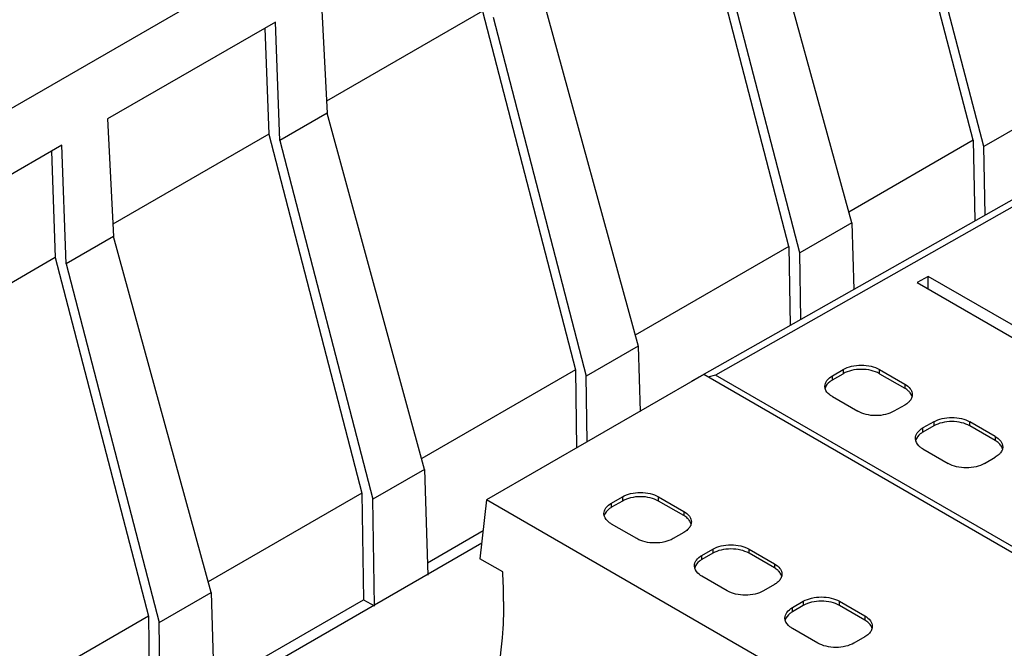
# Model space of a CAD drawing. Header units: inches. Extents: x 0 to 22, y 0 to 17.
# Tile 7 of 32: x 3.071 to 3.828, y 13.33 to 13.814. Entities that reach past the tile are written whole.
import ezdxf

# ---------------------------------------------------------------- set-up
doc = ezdxf.new("R2010")
doc.units = ezdxf.units.IN
doc.header["$LTSCALE"] = 1.21
doc.header["$MEASUREMENT"] = 0
doc.layers.get('0').update_dxf_attribs({"linetype": 'CONTINUOUS'})

msp = doc.modelspace()

# ---------------------------------------------------------------- linework, layer by layer
at = {"color": 7, "linetype": 'CONTINUOUS'}
for p, q in [((3.80093, 14.17096), (2.92926, 13.66767)), ((3.8044, 13.72139), (3.7324, 13.99718)), ((3.8126, 13.71648), (3.7406, 13.99227)), ((3.71097, 13.6578), (3.63588, 13.9318)), ((3.6627, 13.63957), (3.59111, 13.9156)), ((3.67105, 13.63475), (3.59947, 13.91078)), ((3.30269, 13.83254), (3.30738, 13.74213)), ((3.47163, 13.83696), (3.54673, 13.56297)), ((3.42686, 13.82076), (3.30689, 13.75149)), ((3.42686, 13.82076), (3.49845, 13.54473)), ((3.43522, 13.81594), (3.5068, 13.53991)), ((3.26762, 13.81229), (3.13844, 13.73771)), ((3.25961, 13.80767), (3.26262, 13.72593)), ((3.27097, 13.72111), (3.26762, 13.81229)), ((3.88606, 13.75889), (3.81258, 13.71646)), ((3.30738, 13.74213), (3.27097, 13.72111)), ((3.38248, 13.46813), (3.30738, 13.74213)), ((3.13844, 13.73771), (3.14313, 13.64729)), ((3.26262, 13.72593), (3.14264, 13.65666)), ((3.26262, 13.72593), (3.3342, 13.4499)), ((3.10337, 13.71746), (2.99781, 13.65651)), ((3.10672, 13.62627), (3.10337, 13.71746)), ((3.27097, 13.72111), (3.34255, 13.44508)), ((3.8044, 13.72139), (3.70869, 13.66613)), ((3.8044, 13.72139), (3.80574, 13.65951)), ((3.81374, 13.66405), (3.8126, 13.71648)), ((3.09537, 13.71284), (3.09837, 13.63109)), ((3.89545, 13.70472), (3.6062, 13.5406)), ((3.58833, 13.53615), (3.87791, 13.7004)), ((3.71097, 13.6578), (3.67105, 13.63475)), ((3.71097, 13.6578), (3.71251, 13.60661)), ((3.14313, 13.64729), (3.10672, 13.62627)), ((3.21823, 13.37329), (3.14313, 13.64729)), ((3.6627, 13.63957), (3.54444, 13.57129)), ((3.6627, 13.63957), (3.6636, 13.57886)), ((3.67181, 13.58352), (3.67105, 13.63475)), ((3.09837, 13.63109), (3.00156, 13.5752)), ((3.09837, 13.63109), (3.16995, 13.35506)), ((3.10672, 13.62627), (3.1783, 13.35024)), ((3.76967, 13.6166), (3.76131, 13.61178)), ((3.76131, 13.61178), (4.02065, 13.46204)), ((3.76967, 13.60696), (3.76967, 13.6166)), ((4.029, 13.46687), (3.76967, 13.6166)), ((3.54673, 13.56297), (3.5068, 13.53991)), ((3.54673, 13.56297), (3.54823, 13.51273)), ((3.49845, 13.54473), (3.38019, 13.47646)), ((3.49845, 13.54473), (3.49934, 13.48451)), ((3.69611, 13.54013), (3.70446, 13.54495)), ((3.69611, 13.53692), (3.70446, 13.54174)), ((3.70446, 13.54495), (3.70446, 13.54174)), ((3.7323, 13.54174), (3.7323, 13.54495)), ((3.7323, 13.54495), (3.75178, 13.5337)), ((3.7323, 13.54174), (3.75178, 13.53049)), ((3.59718, 13.54099), (3.43014, 13.44455)), ((3.50755, 13.48925), (3.5068, 13.53991)), ((3.58867, 13.53629), (3.58833, 13.53614)), ((3.91381, 13.35817), (3.59718, 13.54099)), ((3.6062, 13.5406), (3.60035, 13.53916)), ((3.91798, 13.36059), (3.6062, 13.5406)), ((3.69611, 13.53692), (3.69611, 13.54013)), ((3.69058, 13.53032), (3.69034, 13.53209)), ((3.75178, 13.5337), (3.75178, 13.53049)), ((3.69611, 13.52406), (3.71559, 13.51281)), ((3.75178, 13.51763), (3.74343, 13.51281)), ((3.77405, 13.50477), (3.7657, 13.49995)), ((3.77405, 13.50477), (3.77405, 13.50155)), ((3.80189, 13.50155), (3.80189, 13.50477)), ((3.82138, 13.49352), (3.80189, 13.50477)), ((3.77405, 13.50155), (3.7657, 13.49673)), ((3.7657, 13.49673), (3.7657, 13.49995)), ((3.82138, 13.4903), (3.80189, 13.50155)), ((3.76018, 13.49014), (3.75994, 13.49191)), ((3.82138, 13.49352), (3.82138, 13.4903)), ((3.7657, 13.48387), (3.78519, 13.47262)), ((3.81303, 13.47262), (3.82138, 13.47744)), ((3.38248, 13.46813), (3.34255, 13.44508)), ((3.38248, 13.46813), (3.38492, 13.38677)), ((3.3342, 13.4499), (3.21594, 13.38162)), ((3.3342, 13.4499), (3.33542, 13.36784)), ((3.34377, 13.36301), (3.34255, 13.44508)), ((3.43014, 13.44455), (3.42502, 13.39929)), ((3.76142, 13.25327), (3.43014, 13.44455)), ((3.52619, 13.44214), (3.53454, 13.44696)), ((3.53454, 13.44375), (3.52619, 13.43893)), ((3.53454, 13.44696), (3.53454, 13.44375)), ((3.56238, 13.44375), (3.56238, 13.44696)), ((3.56238, 13.44696), (3.58186, 13.43571)), ((3.58186, 13.4325), (3.56238, 13.44375)), ((3.52619, 13.43893), (3.52619, 13.44214)), ((3.58186, 13.43571), (3.58186, 13.4325)), ((3.52066, 13.43233), (3.52042, 13.4341)), ((3.38463, 13.39625), (3.42747, 13.42099)), ((3.54567, 13.41481), (3.52619, 13.42607)), ((3.58186, 13.41964), (3.57351, 13.41481)), ((3.42638, 13.41136), (3.25162, 13.31045)), ((3.59578, 13.40196), (3.60414, 13.40678)), ((3.60414, 13.40678), (3.60414, 13.40356)), ((3.63197, 13.40356), (3.63197, 13.40678)), ((3.63197, 13.40678), (3.65146, 13.39553)), ((3.44254, 13.38918), (3.42502, 13.39929)), ((3.60414, 13.40356), (3.59578, 13.39874)), ((3.59578, 13.39874), (3.59578, 13.40196)), ((3.65146, 13.39231), (3.63197, 13.40356)), ((3.59026, 13.39215), (3.59002, 13.39392)), ((3.65146, 13.39553), (3.65146, 13.39231)), ((3.61527, 13.37463), (3.59578, 13.38588)), ((3.65146, 13.37945), (3.64311, 13.37463)), ((3.1783, 13.35024), (3.21823, 13.37329)), ((3.21823, 13.37329), (3.22173, 13.25627)), ((3.22038, 13.30141), (3.33542, 13.36784)), ((3.33542, 13.36784), (3.34377, 13.36301)), ((3.66538, 13.36177), (3.67373, 13.36659)), ((3.67373, 13.36338), (3.66538, 13.35856)), ((3.66538, 13.35856), (3.66538, 13.36177)), ((3.67373, 13.36659), (3.67373, 13.36338)), ((3.70157, 13.36338), (3.70157, 13.36659)), ((3.70157, 13.36659), (3.72106, 13.35534)), ((3.72106, 13.35213), (3.70157, 13.36338)), ((3.16995, 13.35506), (3.0744, 13.29989)), ((3.16995, 13.35506), (3.17117, 13.273)), ((3.65986, 13.35196), (3.65962, 13.35373)), ((3.72106, 13.35534), (3.72106, 13.35213)), ((3.17952, 13.26818), (3.1783, 13.35024)), ((3.68487, 13.33445), (3.66538, 13.3457)), ((3.72106, 13.33927), (3.71271, 13.33445))]:
    msp.add_line(p, q, dxfattribs=at)
msp.add_arc((3.06588, 13.36625), 0.37735, 0.04575, 3.48348, dxfattribs=at)
msp.add_ellipse((3.59029, 13.53274), major_axis=(-0.00197, 0.00341), ratio=0.577332, start_param=-0.004364, end_param=0.329086, dxfattribs=at)
for points, knots in [([(3.70446, 13.54495), (3.70643, 13.54609), (3.71103, 13.54776), (3.71838, 13.54856), (3.72572, 13.54776), (3.73032, 13.54609), (3.7323, 13.54495)], [0, 0, 0, 0, 0.237254, 0.5, 0.762746, 1, 1, 1, 1]), ([(3.7323, 13.54174), (3.73032, 13.54288), (3.72572, 13.54455), (3.71838, 13.54534), (3.71103, 13.54455), (3.70643, 13.54288), (3.70446, 13.54174)], [0, 0, 0, 0, 0.237254, 0.5, 0.762746, 1, 1, 1, 1]), ([(3.69034, 13.53209), (3.69034, 13.53284), (3.69062, 13.53441), (3.69228, 13.53746), (3.69448, 13.53919), (3.69611, 13.54013)], [0, 0, 0, 0, 0.218409, 0.452256, 1, 1, 1, 1]), ([(3.69611, 13.53692), (3.69541, 13.53651), (3.69307, 13.53497), (3.69111, 13.53259), (3.69058, 13.53065)], [0, 0, 0, 0, 0.286027, 1, 1, 1, 1]), ([(3.69611, 13.52406), (3.69541, 13.52446), (3.69307, 13.52601), (3.69111, 13.52838), (3.69058, 13.53032)], [0, 0, 0, 0, 0.286027, 1, 1, 1, 1]), ([(3.75178, 13.5337), (3.75341, 13.53276), (3.75561, 13.53103), (3.75727, 13.52798), (3.75755, 13.52641), (3.75755, 13.52566)], [0, 0, 0, 0, 0.547744, 0.781591, 1, 1, 1, 1]), ([(3.75541, 13.5276), (3.75517, 13.52787), (3.75409, 13.52898), (3.75281, 13.52989), (3.75178, 13.53049)], [0, 0, 0, 0, 0.234325, 1, 1, 1, 1]), ([(3.75735, 13.52406), (3.75727, 13.52437), (3.75686, 13.52566), (3.75609, 13.52683), (3.75541, 13.5276)], [0, 0, 0, 0, 0.237067, 1, 1, 1, 1]), ([(3.75541, 13.52052), (3.75517, 13.52024), (3.75409, 13.51913), (3.75281, 13.51822), (3.75178, 13.51763)], [0, 0, 0, 0, 0.234325, 1, 1, 1, 1]), ([(3.75755, 13.52566), (3.75755, 13.52476), (3.75714, 13.52286), (3.75607, 13.52126), (3.75541, 13.52052)], [0, 0, 0, 0, 0.47659, 1, 1, 1, 1]), ([(3.74343, 13.51281), (3.74145, 13.51166), (3.73686, 13.51), (3.72951, 13.5092), (3.72216, 13.51), (3.71757, 13.51166), (3.71559, 13.51281)], [0, 0, 0, 0, 0.237254, 0.5, 0.762746, 1, 1, 1, 1]), ([(3.77405, 13.50477), (3.77603, 13.50591), (3.78063, 13.50758), (3.78797, 13.50837), (3.79532, 13.50758), (3.79992, 13.50591), (3.80189, 13.50477)], [0, 0, 0, 0, 0.237254, 0.5, 0.762746, 1, 1, 1, 1]), ([(3.80189, 13.50155), (3.79992, 13.5027), (3.79532, 13.50436), (3.78797, 13.50516), (3.78063, 13.50436), (3.77603, 13.5027), (3.77405, 13.50155)], [0, 0, 0, 0, 0.237254, 0.5, 0.762746, 1, 1, 1, 1]), ([(3.75994, 13.49191), (3.75994, 13.49266), (3.76021, 13.49422), (3.76188, 13.49728), (3.76407, 13.49901), (3.7657, 13.49995)], [0, 0, 0, 0, 0.218409, 0.452256, 1, 1, 1, 1]), ([(3.7657, 13.49673), (3.765, 13.49633), (3.76267, 13.49478), (3.76071, 13.49241), (3.76018, 13.49047)], [0, 0, 0, 0, 0.286027, 1, 1, 1, 1]), ([(3.7657, 13.48387), (3.765, 13.48428), (3.76267, 13.48582), (3.76071, 13.4882), (3.76018, 13.49014)], [0, 0, 0, 0, 0.286027, 1, 1, 1, 1]), ([(3.82138, 13.49352), (3.82301, 13.49258), (3.82521, 13.49085), (3.82687, 13.48779), (3.82714, 13.48623), (3.82714, 13.48548)], [0, 0, 0, 0, 0.547744, 0.781591, 1, 1, 1, 1]), ([(3.82501, 13.48742), (3.82477, 13.48769), (3.82369, 13.4888), (3.82241, 13.48971), (3.82138, 13.4903)], [0, 0, 0, 0, 0.234325, 1, 1, 1, 1]), ([(3.82695, 13.48387), (3.82687, 13.48419), (3.82645, 13.48548), (3.82569, 13.48664), (3.82501, 13.48742)], [0, 0, 0, 0, 0.237067, 1, 1, 1, 1]), ([(3.82714, 13.48548), (3.82714, 13.48458), (3.82674, 13.48268), (3.82566, 13.48107), (3.82501, 13.48033)], [0, 0, 0, 0, 0.47659, 1, 1, 1, 1]), ([(3.82501, 13.48033), (3.82477, 13.48006), (3.82369, 13.47895), (3.82241, 13.47804), (3.82138, 13.47744)], [0, 0, 0, 0, 0.234325, 1, 1, 1, 1]), ([(3.81303, 13.47262), (3.81105, 13.47148), (3.80646, 13.46982), (3.79911, 13.46902), (3.79176, 13.46982), (3.78717, 13.47148), (3.78519, 13.47262)], [0, 0, 0, 0, 0.237254, 0.5, 0.762746, 1, 1, 1, 1]), ([(3.53454, 13.44696), (3.53651, 13.4481), (3.54111, 13.44977), (3.54846, 13.45056), (3.55581, 13.44977), (3.5604, 13.4481), (3.56238, 13.44696)], [0, 0, 0, 0, 0.237254, 0.5, 0.762746, 1, 1, 1, 1]), ([(3.56238, 13.44375), (3.5604, 13.44489), (3.55581, 13.44655), (3.54846, 13.44735), (3.54111, 13.44655), (3.53651, 13.44489), (3.53454, 13.44375)], [0, 0, 0, 0, 0.237254, 0.5, 0.762746, 1, 1, 1, 1]), ([(3.52042, 13.4341), (3.52042, 13.43485), (3.5207, 13.43642), (3.52236, 13.43947), (3.52456, 13.4412), (3.52619, 13.44214)], [0, 0, 0, 0, 0.218409, 0.452256, 1, 1, 1, 1]), ([(3.52619, 13.43893), (3.52549, 13.43852), (3.52315, 13.43697), (3.52119, 13.4346), (3.52066, 13.43266)], [0, 0, 0, 0, 0.286027, 1, 1, 1, 1]), ([(3.58186, 13.43571), (3.58349, 13.43477), (3.58569, 13.43304), (3.58735, 13.42999), (3.58763, 13.42842), (3.58763, 13.42767)], [0, 0, 0, 0, 0.547744, 0.781591, 1, 1, 1, 1]), ([(3.52619, 13.42607), (3.52549, 13.42647), (3.52315, 13.42802), (3.52119, 13.43039), (3.52066, 13.43233)], [0, 0, 0, 0, 0.286027, 1, 1, 1, 1]), ([(3.58549, 13.42961), (3.58525, 13.42988), (3.58417, 13.43099), (3.58289, 13.4319), (3.58186, 13.4325)], [0, 0, 0, 0, 0.234325, 1, 1, 1, 1]), ([(3.58743, 13.42607), (3.58735, 13.42638), (3.58694, 13.42767), (3.58618, 13.42883), (3.58549, 13.42961)], [0, 0, 0, 0, 0.237067, 1, 1, 1, 1]), ([(3.58549, 13.42252), (3.58525, 13.42225), (3.58417, 13.42114), (3.58289, 13.42023), (3.58186, 13.41964)], [0, 0, 0, 0, 0.234325, 1, 1, 1, 1]), ([(3.58763, 13.42767), (3.58763, 13.42677), (3.58722, 13.42487), (3.58615, 13.42327), (3.58549, 13.42252)], [0, 0, 0, 0, 0.47659, 1, 1, 1, 1]), ([(3.57351, 13.41481), (3.57154, 13.41367), (3.56694, 13.41201), (3.55959, 13.41121), (3.55225, 13.41201), (3.54765, 13.41367), (3.54567, 13.41481)], [0, 0, 0, 0, 0.237254, 0.5, 0.762746, 1, 1, 1, 1]), ([(3.60414, 13.40678), (3.60611, 13.40792), (3.61071, 13.40958), (3.61805, 13.41038), (3.6254, 13.40958), (3.63, 13.40792), (3.63197, 13.40678)], [0, 0, 0, 0, 0.237254, 0.5, 0.762746, 1, 1, 1, 1]), ([(3.63197, 13.40356), (3.63, 13.4047), (3.6254, 13.40637), (3.61805, 13.40717), (3.61071, 13.40637), (3.60611, 13.4047), (3.60414, 13.40356)], [0, 0, 0, 0, 0.237254, 0.5, 0.762746, 1, 1, 1, 1]), ([(3.59002, 13.39392), (3.59002, 13.39467), (3.59029, 13.39623), (3.59196, 13.39928), (3.59416, 13.40102), (3.59578, 13.40196)], [0, 0, 0, 0, 0.218409, 0.452256, 1, 1, 1, 1]), ([(3.59578, 13.39874), (3.59509, 13.39834), (3.59275, 13.39679), (3.59079, 13.39442), (3.59026, 13.39248)], [0, 0, 0, 0, 0.286027, 1, 1, 1, 1]), ([(3.59578, 13.38588), (3.59509, 13.38628), (3.59275, 13.38783), (3.59079, 13.3902), (3.59026, 13.39215)], [0, 0, 0, 0, 0.286027, 1, 1, 1, 1]), ([(3.65146, 13.39553), (3.65309, 13.39459), (3.65529, 13.39285), (3.65695, 13.3898), (3.65723, 13.38824), (3.65723, 13.38749)], [0, 0, 0, 0, 0.547744, 0.781591, 1, 1, 1, 1]), ([(3.65509, 13.38942), (3.65485, 13.3897), (3.65377, 13.39081), (3.65249, 13.39172), (3.65146, 13.39231)], [0, 0, 0, 0, 0.234325, 1, 1, 1, 1]), ([(3.65703, 13.38588), (3.65695, 13.38619), (3.65654, 13.38749), (3.65577, 13.38865), (3.65509, 13.38942)], [0, 0, 0, 0, 0.237067, 1, 1, 1, 1]), ([(3.65723, 13.38749), (3.65723, 13.38659), (3.65682, 13.38468), (3.65574, 13.38308), (3.65509, 13.38234)], [0, 0, 0, 0, 0.47659, 1, 1, 1, 1]), ([(3.65509, 13.38234), (3.65485, 13.38207), (3.65377, 13.38096), (3.65249, 13.38005), (3.65146, 13.37945)], [0, 0, 0, 0, 0.234325, 1, 1, 1, 1]), ([(3.64311, 13.37463), (3.64113, 13.37349), (3.63654, 13.37182), (3.62919, 13.37103), (3.62184, 13.37182), (3.61725, 13.37349), (3.61527, 13.37463)], [0, 0, 0, 0, 0.237254, 0.5, 0.762746, 1, 1, 1, 1]), ([(3.67373, 13.36659), (3.67571, 13.36773), (3.6803, 13.3694), (3.68765, 13.3702), (3.695, 13.3694), (3.6996, 13.36773), (3.70157, 13.36659)], [0, 0, 0, 0, 0.237254, 0.5, 0.762746, 1, 1, 1, 1]), ([(3.44323, 13.36655), (3.44323, 13.35722), (3.44188, 13.32278), (3.43468, 13.28825), (3.4249, 13.26506)], [0, 0, 0, 0, 0.270476, 1, 1, 1, 1]), ([(3.65962, 13.35373), (3.65962, 13.35448), (3.65989, 13.35605), (3.66155, 13.3591), (3.66375, 13.36083), (3.66538, 13.36177)], [0, 0, 0, 0, 0.218409, 0.452256, 1, 1, 1, 1]), ([(3.70157, 13.36338), (3.6996, 13.36452), (3.695, 13.36619), (3.68765, 13.36698), (3.6803, 13.36619), (3.67571, 13.36452), (3.67373, 13.36338)], [0, 0, 0, 0, 0.237254, 0.5, 0.762746, 1, 1, 1, 1]), ([(3.66538, 13.35856), (3.66468, 13.35815), (3.66235, 13.35661), (3.66039, 13.35423), (3.65986, 13.35229)], [0, 0, 0, 0, 0.286027, 1, 1, 1, 1]), ([(3.72106, 13.35534), (3.72269, 13.3544), (3.72488, 13.35267), (3.72655, 13.34962), (3.72682, 13.34805), (3.72682, 13.3473)], [0, 0, 0, 0, 0.547744, 0.781591, 1, 1, 1, 1]), ([(3.66538, 13.3457), (3.66468, 13.3461), (3.66235, 13.34765), (3.66039, 13.35002), (3.65986, 13.35196)], [0, 0, 0, 0, 0.286027, 1, 1, 1, 1]), ([(3.72469, 13.34924), (3.72445, 13.34951), (3.72336, 13.35062), (3.72209, 13.35153), (3.72106, 13.35213)], [0, 0, 0, 0, 0.234325, 1, 1, 1, 1]), ([(3.72663, 13.3457), (3.72655, 13.34601), (3.72613, 13.3473), (3.72537, 13.34847), (3.72469, 13.34924)], [0, 0, 0, 0, 0.237067, 1, 1, 1, 1]), ([(3.72682, 13.3473), (3.72682, 13.3464), (3.72641, 13.3445), (3.72534, 13.3429), (3.72469, 13.34215)], [0, 0, 0, 0, 0.47659, 1, 1, 1, 1]), ([(3.72469, 13.34215), (3.72445, 13.34188), (3.72336, 13.34077), (3.72209, 13.33986), (3.72106, 13.33927)], [0, 0, 0, 0, 0.234325, 1, 1, 1, 1]), ([(3.71271, 13.33445), (3.71073, 13.3333), (3.70614, 13.33164), (3.69879, 13.33084), (3.69144, 13.33164), (3.68684, 13.3333), (3.68487, 13.33445)], [0, 0, 0, 0, 0.237254, 0.5, 0.762746, 1, 1, 1, 1])]:
    msp.add_open_spline(points, degree=3, knots=knots, dxfattribs=at)

doc.saveas('drawing.dxf')
